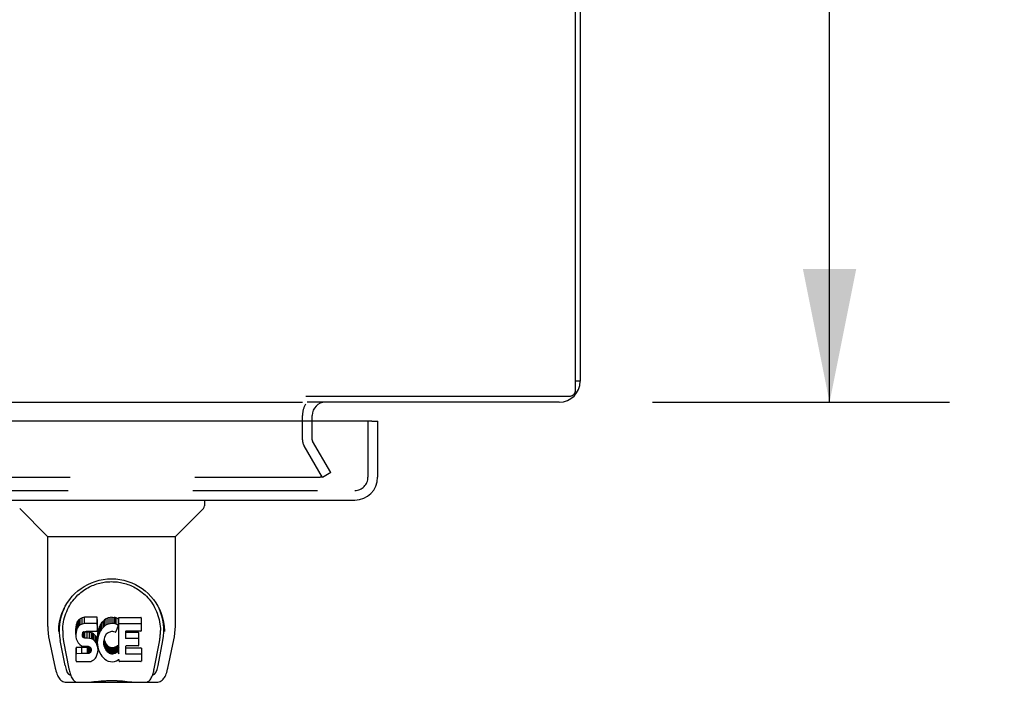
# Model space of a CAD drawing. Header units: inches. Extents: x 0 to 245, y 0 to 158.
# Tile 154 of 159: x 106.1 to 116.74, y 132.22 to 139.38. Entities that reach past the tile are written whole.
import ezdxf

# ---------------------------------------------------------------- set-up
doc = ezdxf.new("R2010")
doc.units = ezdxf.units.IN
doc.header["$LTSCALE"] = 13.466196
doc.header["$MEASUREMENT"] = 0
doc.linetypes.add('HIDDEN', pattern=[0.2, 0.1, -0.1])
doc.layers.get('0').update_dxf_attribs({"linetype": 'CONTINUOUS'})
for name, color, linetype in [('DEFAULT_2', 8, 'HIDDEN'), ('DIMENSIONS', 7, 'CONTINUOUS'), ('MAIN_OR_RIGHT_DOOR_ASSEMBLY', 7, 'CONTINUOUS')]:
    doc.layers.add(name, color=color, linetype=linetype)
doc.styles.get("Standard").update_dxf_attribs({"font": 'arial.ttf'})
doc.dimstyles.new('DIMSTYLE_1', dxfattribs={"dimtxt": 1.080176, "dimasz": 1.440235, "dimexe": 0.09, "dimexo": 0.07, "dimgap": 0.0375, "dimtad": 0, "dimtih": 1, "dimtoh": 1, "dimzin": 4, "dimdsep": 46, "dimtxsty": 'Standard', "dimblk": '_FILLED', "dimblk1": '_FILLED', "dimblk2": '_FILLED', "dimcen": 0.09, "dimadec": 3, "dimazin": 1, "dimtfac": 1, "dimtdec": 3, "dimtofl": 0, "dimtmove": 0, "dimatfit": 3, "dimldrblk": '_FILLED', "dimfxl": 0, "dimtolj": 1, "dimtzin": 4, "dimarcsym": 0})

# ---------------------------------------------------------------- blocks, each defined once
blk = doc.blocks.new('_FILLED')
at = {"color": 0, "linetype": 'ByBlock'}
blk.add_solid([(0, 0), (-1, 0.2), (-1, -0.2)], dxfattribs=at)
blk = doc.blocks.new('*D6')
at = {"layer": 'DIMENSIONS', "color": 2, "linetype": 'Continuous'}
for p, q in [((112.938, 147.243), (116.146, 147.243)), ((114.849, 147.243), (114.849, 142.323)), ((114.849, 135.243), (114.849, 140.163)), ((112.938, 135.243), (116.146, 135.243))]:
    blk.add_line(p, q, dxfattribs=at)
at = {"layer": 'DIMENSIONS', "color": 2, "linetype": 'Continuous', "xscale": 1.4402348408, "yscale": 1.4402348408, "zscale": 1.4402348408}
for p, rotation in [((114.849, 147.243), 90), ((114.849, 135.243), 270)]:
    blk.add_blockref('_FILLED', p, dxfattribs=dict(at, rotation=rotation))
at = {"layer": 'DIMENSIONS', "color": 2, "linetype": 'Continuous', "insert": (114.849, 141.783), "char_height": 1.0802, "width": 3.77459, "attachment_point": 2, "line_spacing_factor": 0.9}
blk.add_mtext('12.00', dxfattribs=at)

msp = doc.modelspace()

# ---------------------------------------------------------------- linework, layer by layer
at = {"color": 7, "linetype": 'Continuous'}
for p, q in [((112.103, 135.369), (112.103, 147.129)), ((112.155, 135.469), (112.103, 135.469)), ((109.19, 135.309), (112.041, 135.309)), ((40.905, 135.243), (109.155, 135.243))]:
    msp.add_line(p, q, dxfattribs=at)
at = {"color": 3, "linetype": 'Continuous'}
for p, q in [((112.155, 147.017), (112.155, 135.469)), ((111.929, 135.243), (109.207, 135.243)), ((109.259, 135.039), (109.259, 135.101))]:
    msp.add_line(p, q, dxfattribs=at)
at = {"color": 7, "linetype": 'Continuous'}
msp.add_lwpolyline([(112.041, 135.309), (112.046, 135.309), (112.052, 135.31), (112.057, 135.311), (112.062, 135.313), (112.067, 135.315), (112.072, 135.317), (112.077, 135.32), (112.081, 135.323), (112.085, 135.327), (112.089, 135.331), (112.092, 135.335), (112.095, 135.339), (112.098, 135.344), (112.1, 135.349), (112.101, 135.354), (112.103, 135.359), (112.103, 135.364), (112.103, 135.369)], dxfattribs=at)
at = {"color": 3, "linetype": 'Continuous'}
for centre, radius, start, end in [((111.929, 135.469), 0.226, 270, 360), ((109.402, 135.101), 0.142, 90, 180)]:
    msp.add_arc(centre, radius, start, end, dxfattribs=at)
at = {"layer": 'DEFAULT_2', "color": 8, "linetype": 'HIDDEN'}
for p, q in [((109.155, 134.838), (109.155, 135.101)), ((109.259, 134.838), (109.259, 135.039)), ((109.37, 134.431), (109.173, 134.771)), ((109.46, 134.483), (109.263, 134.823)), ((109.46, 134.483), (109.37, 134.431)), ((109.338, 134.431), (76.499, 134.431))]:
    msp.add_line(p, q, dxfattribs=at)
for points in [[(109.358, 134.448), (109.358, 134.446), (109.357, 134.444), (109.357, 134.442), (109.356, 134.441), (109.355, 134.439), (109.354, 134.437), (109.352, 134.436), (109.35, 134.434), (109.349, 134.433), (109.347, 134.432), (109.345, 134.432), (109.342, 134.431), (109.34, 134.431), (109.338, 134.431)], [(109.356, 134.456), (109.357, 134.454), (109.357, 134.452), (109.358, 134.45), (109.358, 134.448), (109.358, 134.448)]]:
    msp.add_lwpolyline(points, dxfattribs=at)
for centre, radius, start, end in [((109.402, 135.101), 0.246, 150.3498, 180), ((109.289, 134.838), 0.134, 180, 210), ((109.289, 134.838), 0.03, 180, 210)]:
    msp.add_arc(centre, radius, start, end, dxfattribs=at)
at = {"layer": 'MAIN_OR_RIGHT_DOOR_ASSEMBLY', "color": 3, "linetype": 'Continuous'}
for p, q in [((109.906, 135.039), (75.467, 135.039)), ((109.968, 134.432), (109.968, 135.039)), ((75.652, 134.185), (109.721, 134.185))]:
    msp.add_line(p, q, dxfattribs=at)
at = {"layer": 'MAIN_OR_RIGHT_DOOR_ASSEMBLY', "color": 8, "linetype": 'HIDDEN'}
for p, q in [((109.864, 134.432), (109.864, 135.039)), ((75.652, 134.289), (109.721, 134.289))]:
    msp.add_line(p, q, dxfattribs=at)
at = {"layer": 'MAIN_OR_RIGHT_DOOR_ASSEMBLY', "color": 7, "linetype": 'Continuous'}
for p, q in [((109.906, 135.039), (109.968, 135.039)), ((108.097, 134.185), (108.097, 134.123)), ((106.398, 133.797), (106.101, 134.095)), ((107.788, 133.797), (108.085, 134.095)), ((106.404, 133.791), (107.782, 133.791)), ((106.404, 132.819), (106.404, 133.791)), ((107.782, 132.82), (107.782, 133.791)), ((106.529, 132.851), (106.528, 132.787)), ((106.714, 132.846), (106.709, 132.823)), ((106.723, 132.869), (106.714, 132.846)), ((106.714, 132.78), (106.714, 132.846)), ((106.737, 132.889), (106.723, 132.869)), ((106.723, 132.802), (106.723, 132.869)), ((106.745, 132.897), (106.737, 132.889)), ((106.737, 132.822), (106.737, 132.889)), ((106.755, 132.903), (106.745, 132.897)), ((106.745, 132.83), (106.745, 132.897)), ((106.776, 132.913), (106.755, 132.903)), ((106.755, 132.836), (106.755, 132.903)), ((106.776, 132.846), (106.755, 132.836)), ((106.8, 132.92), (106.776, 132.913)), ((106.776, 132.846), (106.776, 132.913)), ((106.8, 132.853), (106.776, 132.846)), ((106.939, 132.92), (106.8, 132.92)), ((106.8, 132.853), (106.8, 132.92)), ((106.939, 132.853), (106.8, 132.853)), ((106.941, 132.877), (106.939, 132.92)), ((106.939, 132.853), (106.939, 132.92)), ((106.941, 132.81), (106.939, 132.853)), ((106.941, 132.81), (106.941, 132.877)), ((106.986, 132.858), (106.973, 132.84)), ((107.001, 132.875), (106.986, 132.858)), ((106.986, 132.791), (106.986, 132.858)), ((107.017, 132.89), (107.001, 132.875)), ((107.001, 132.808), (107.001, 132.875)), ((107.035, 132.903), (107.017, 132.89)), ((107.017, 132.823), (107.017, 132.89)), ((107.056, 132.912), (107.035, 132.903)), ((107.035, 132.836), (107.035, 132.903)), ((107.078, 132.917), (107.056, 132.912)), ((107.056, 132.845), (107.056, 132.912)), ((107.078, 132.85), (107.056, 132.845)), ((107.1, 132.919), (107.078, 132.917)), ((107.078, 132.85), (107.078, 132.917)), ((107.1, 132.852), (107.078, 132.85)), ((107.1, 132.919), (107.122, 132.918)), ((107.1, 132.852), (107.1, 132.919)), ((107.122, 132.851), (107.1, 132.852)), ((107.133, 132.917), (107.122, 132.918)), ((107.122, 132.851), (107.122, 132.918)), ((107.133, 132.85), (107.122, 132.851)), ((107.144, 132.913), (107.133, 132.917)), ((107.133, 132.85), (107.133, 132.917)), ((107.144, 132.846), (107.133, 132.85)), ((107.163, 132.901), (107.144, 132.913)), ((107.144, 132.846), (107.144, 132.913)), ((107.163, 132.834), (107.144, 132.846)), ((107.163, 132.901), (107.163, 132.834)), ((107.164, 132.898), (107.164, 132.831)), ((107.173, 132.918), (107.41, 132.918)), ((107.173, 132.526), (107.173, 132.918)), ((107.173, 132.851), (107.41, 132.851)), ((107.414, 132.914), (107.414, 132.772)), ((107.657, 132.851), (107.658, 132.787)), ((106.522, 132.765), (106.522, 132.764)), ((106.566, 132.778), (106.566, 132.754)), ((106.709, 132.823), (106.707, 132.799)), ((106.707, 132.733), (106.707, 132.799)), ((106.709, 132.756), (106.707, 132.733)), ((106.709, 132.756), (106.709, 132.823)), ((106.714, 132.78), (106.709, 132.756)), ((106.723, 132.802), (106.714, 132.78)), ((106.737, 132.822), (106.723, 132.802)), ((106.745, 132.83), (106.737, 132.822)), ((106.755, 132.836), (106.745, 132.83)), ((106.779, 132.736), (106.781, 132.751)), ((106.781, 132.751), (106.784, 132.758)), ((106.781, 132.706), (106.781, 132.751)), ((106.784, 132.758), (106.79, 132.762)), ((106.785, 132.7), (106.785, 132.759)), ((106.79, 132.762), (106.804, 132.767)), ((106.792, 132.762), (106.791, 132.763)), ((106.806, 132.758), (106.792, 132.762)), ((106.792, 132.696), (106.792, 132.762)), ((106.804, 132.767), (106.819, 132.768)), ((106.83, 132.759), (106.806, 132.758)), ((106.806, 132.692), (106.806, 132.758)), ((106.819, 132.768), (106.932, 132.768)), ((106.854, 132.758), (106.83, 132.759)), ((106.83, 132.692), (106.83, 132.759)), ((106.877, 132.753), (106.854, 132.758)), ((106.854, 132.691), (106.854, 132.758)), ((106.888, 132.748), (106.877, 132.753)), ((106.877, 132.686), (106.877, 132.753)), ((106.898, 132.741), (106.888, 132.748)), ((106.888, 132.681), (106.888, 132.748)), ((106.915, 132.724), (106.898, 132.741)), ((106.898, 132.674), (106.898, 132.741)), ((106.932, 132.768), (106.937, 132.769)), ((106.937, 132.769), (106.939, 132.774)), ((106.939, 132.774), (106.94, 132.787)), ((106.944, 132.756), (106.939, 132.712)), ((106.94, 132.787), (106.941, 132.81)), ((106.948, 132.778), (106.944, 132.756)), ((106.944, 132.689), (106.944, 132.756)), ((106.954, 132.799), (106.948, 132.778)), ((106.948, 132.711), (106.948, 132.778)), ((106.962, 132.82), (106.954, 132.799)), ((106.954, 132.733), (106.954, 132.799)), ((106.962, 132.753), (106.954, 132.733)), ((106.973, 132.84), (106.962, 132.82)), ((106.962, 132.753), (106.962, 132.82)), ((106.973, 132.773), (106.962, 132.753)), ((106.973, 132.773), (106.973, 132.84)), ((106.986, 132.791), (106.973, 132.773)), ((107.001, 132.808), (106.986, 132.791)), ((107.017, 132.823), (107.001, 132.808)), ((107.035, 132.836), (107.017, 132.823)), ((107.056, 132.845), (107.035, 132.836)), ((107.044, 132.745), (107.036, 132.735)), ((107.055, 132.753), (107.044, 132.745)), ((107.08, 132.763), (107.055, 132.753)), ((107.093, 132.767), (107.08, 132.763)), ((107.106, 132.767), (107.093, 132.767)), ((107.119, 132.763), (107.106, 132.767)), ((107.132, 132.759), (107.119, 132.763)), ((107.164, 132.829), (107.138, 132.761)), ((107.243, 132.763), (107.243, 132.696)), ((107.41, 132.768), (107.247, 132.768)), ((107.247, 132.758), (107.379, 132.758)), ((107.383, 132.754), (107.383, 132.614)), ((107.664, 132.764), (107.664, 132.765)), ((106.419, 132.676), (106.484, 132.371)), ((106.591, 132.399), (106.539, 132.669)), ((106.575, 132.657), (106.632, 132.364)), ((106.707, 132.733), (106.708, 132.709)), ((106.708, 132.709), (106.712, 132.685)), ((106.712, 132.685), (106.72, 132.663)), ((106.72, 132.663), (106.733, 132.643)), ((106.733, 132.643), (106.749, 132.625)), ((106.778, 132.721), (106.779, 132.736)), ((106.779, 132.713), (106.778, 132.721)), ((106.779, 132.713), (106.779, 132.736)), ((106.781, 132.706), (106.779, 132.713)), ((106.785, 132.7), (106.781, 132.706)), ((106.792, 132.696), (106.785, 132.7)), ((106.806, 132.692), (106.792, 132.696)), ((106.83, 132.692), (106.806, 132.692)), ((106.854, 132.691), (106.83, 132.692)), ((106.877, 132.686), (106.854, 132.691)), ((106.888, 132.681), (106.877, 132.686)), ((106.898, 132.674), (106.888, 132.681)), ((106.915, 132.658), (106.898, 132.674)), ((106.929, 132.704), (106.915, 132.724)), ((106.915, 132.658), (106.915, 132.724)), ((106.929, 132.638), (106.915, 132.658)), ((106.938, 132.682), (106.929, 132.704)), ((106.929, 132.638), (106.929, 132.704)), ((106.938, 132.615), (106.929, 132.638)), ((106.939, 132.678), (106.938, 132.682)), ((106.938, 132.615), (106.938, 132.682)), ((106.939, 132.645), (106.939, 132.712)), ((106.944, 132.689), (106.939, 132.645)), ((106.939, 132.645), (106.94, 132.623)), ((106.948, 132.711), (106.944, 132.689)), ((106.954, 132.733), (106.948, 132.711)), ((107.009, 132.661), (107.008, 132.634)), ((107.008, 132.634), (107.01, 132.621)), ((107.012, 132.687), (107.009, 132.661)), ((107.01, 132.621), (107.01, 132.661)), ((107.011, 132.68), (107.013, 132.674)), ((107.016, 132.7), (107.012, 132.687)), ((107.013, 132.674), (107.023, 132.65)), ((107.013, 132.608), (107.013, 132.674)), ((107.022, 132.712), (107.016, 132.7)), ((107.036, 132.735), (107.022, 132.712)), ((107.023, 132.65), (107.036, 132.627)), ((107.023, 132.583), (107.023, 132.65)), ((107.247, 132.692), (107.379, 132.692)), ((107.553, 132.364), (107.61, 132.653)), ((107.595, 132.399), (107.647, 132.669)), ((107.61, 132.654), (107.611, 132.657)), ((107.702, 132.371), (107.767, 132.676)), ((106.709, 132.447), (106.709, 132.588)), ((106.773, 132.593), (106.714, 132.593)), ((106.714, 132.526), (106.714, 132.593)), ((106.773, 132.527), (106.714, 132.526)), ((106.749, 132.625), (106.769, 132.612)), ((106.769, 132.612), (106.78, 132.608)), ((106.834, 132.594), (106.773, 132.593)), ((106.773, 132.527), (106.773, 132.593)), ((106.834, 132.527), (106.773, 132.527)), ((106.78, 132.608), (106.792, 132.606)), ((106.792, 132.606), (106.839, 132.606)), ((106.849, 132.595), (106.834, 132.594)), ((106.834, 132.527), (106.834, 132.594)), ((106.849, 132.528), (106.834, 132.527)), ((106.839, 132.606), (106.847, 132.605)), ((106.847, 132.605), (106.854, 132.602)), ((106.856, 132.598), (106.849, 132.595)), ((106.849, 132.528), (106.849, 132.595)), ((106.856, 132.531), (106.849, 132.528)), ((106.854, 132.602), (106.86, 132.598)), ((106.857, 132.6), (106.856, 132.598)), ((106.856, 132.531), (106.856, 132.598)), ((106.861, 132.537), (106.856, 132.531)), ((106.86, 132.598), (106.865, 132.592)), ((106.861, 132.537), (106.861, 132.596)), ((106.87, 132.549), (106.861, 132.537)), ((106.865, 132.592), (106.871, 132.578)), ((106.87, 132.549), (106.87, 132.58)), ((106.873, 132.556), (106.87, 132.549)), ((106.871, 132.578), (106.874, 132.563)), ((106.873, 132.556), (106.873, 132.568)), ((106.874, 132.563), (106.873, 132.556)), ((106.944, 132.592), (106.938, 132.615)), ((106.939, 132.521), (106.945, 132.544)), ((106.94, 132.623), (106.943, 132.601)), ((106.943, 132.601), (106.948, 132.579)), ((106.947, 132.568), (106.944, 132.592)), ((106.945, 132.544), (106.947, 132.568)), ((106.947, 132.568), (106.947, 132.583)), ((106.948, 132.579), (106.955, 132.558)), ((106.955, 132.558), (106.976, 132.518)), ((107.01, 132.621), (107.013, 132.608)), ((107.013, 132.608), (107.023, 132.583)), ((107.023, 132.583), (107.036, 132.56)), ((107.036, 132.627), (107.045, 132.616)), ((107.036, 132.56), (107.036, 132.627)), ((107.036, 132.56), (107.045, 132.55)), ((107.045, 132.616), (107.055, 132.608)), ((107.045, 132.55), (107.045, 132.616)), ((107.045, 132.55), (107.055, 132.541)), ((107.055, 132.608), (107.066, 132.6)), ((107.055, 132.541), (107.055, 132.608)), ((107.055, 132.541), (107.066, 132.533)), ((107.066, 132.6), (107.079, 132.595)), ((107.066, 132.533), (107.066, 132.6)), ((107.066, 132.533), (107.079, 132.529)), ((107.079, 132.595), (107.092, 132.593)), ((107.079, 132.529), (107.079, 132.595)), ((107.079, 132.529), (107.092, 132.526)), ((107.092, 132.593), (107.105, 132.593)), ((107.092, 132.526), (107.092, 132.593)), ((107.105, 132.593), (107.118, 132.594)), ((107.105, 132.526), (107.105, 132.593)), ((107.105, 132.526), (107.118, 132.528)), ((107.118, 132.594), (107.131, 132.599)), ((107.118, 132.528), (107.118, 132.594)), ((107.118, 132.528), (107.131, 132.532)), ((107.131, 132.599), (107.143, 132.604)), ((107.131, 132.532), (107.131, 132.599)), ((107.131, 132.532), (107.143, 132.537)), ((107.143, 132.604), (107.154, 132.611)), ((107.143, 132.537), (107.143, 132.604)), ((107.143, 132.537), (107.154, 132.545)), ((107.154, 132.611), (107.154, 132.545)), ((107.161, 132.61), (107.173, 132.593)), ((107.161, 132.544), (107.173, 132.526)), ((107.244, 132.605), (107.244, 132.527)), ((107.379, 132.609), (107.249, 132.609)), ((107.249, 132.59), (107.41, 132.59)), ((107.415, 132.585), (107.415, 132.446)), ((106.714, 132.442), (106.858, 132.442)), ((106.858, 132.442), (106.87, 132.443)), ((106.87, 132.443), (106.881, 132.447)), ((106.881, 132.447), (106.901, 132.461)), ((106.901, 132.461), (106.918, 132.478)), ((106.918, 132.478), (106.925, 132.488)), ((106.925, 132.488), (106.93, 132.499)), ((106.93, 132.499), (106.939, 132.521)), ((106.976, 132.518), (106.989, 132.5)), ((106.989, 132.5), (107.003, 132.483)), ((107.003, 132.483), (107.02, 132.468)), ((107.02, 132.468), (107.037, 132.455)), ((107.037, 132.455), (107.047, 132.449)), ((107.047, 132.449), (107.058, 132.446)), ((107.058, 132.446), (107.08, 132.44)), ((107.08, 132.44), (107.101, 132.438)), ((107.092, 132.526), (107.105, 132.526)), ((107.101, 132.438), (107.124, 132.441)), ((107.124, 132.441), (107.145, 132.448)), ((107.145, 132.448), (107.164, 132.459)), ((107.175, 132.459), (107.164, 132.459)), ((107.164, 132.459), (107.164, 132.459)), ((107.175, 132.446), (107.175, 132.459)), ((107.41, 132.442), (107.179, 132.442)), ((107.249, 132.523), (107.41, 132.523)), ((106.608, 132.217), (107.578, 132.217)), ((106.65, 132.295), (106.643, 132.295)), ((106.649, 132.3), (106.652, 132.29)), ((106.652, 132.289), (106.652, 132.29)), ((106.695, 132.217), (106.693, 132.217)), ((107.493, 132.217), (107.491, 132.217)), ((107.534, 132.29), (107.537, 132.3)), ((107.534, 132.289), (107.534, 132.29)), ((107.543, 132.295), (107.536, 132.295))]:
    msp.add_line(p, q, dxfattribs=at)
for points in [[(106.522, 132.777), (106.525, 132.819), (106.532, 132.869), (106.542, 132.915), (106.557, 132.96), (106.574, 133.001), (106.593, 133.041), (106.616, 133.078), (106.641, 133.113), (106.668, 133.146), (106.697, 133.176), (106.729, 133.204), (106.763, 133.23), (106.798, 133.253), (106.836, 133.274), (106.876, 133.292), (106.917, 133.307), (106.96, 133.32), (107.004, 133.328), (107.048, 133.334), (107.093, 133.335), (107.138, 133.333), (107.183, 133.328), (107.227, 133.319), (107.27, 133.307), (107.311, 133.292), (107.351, 133.274), (107.388, 133.253), (107.424, 133.23), (107.457, 133.204), (107.489, 133.176), (107.518, 133.145), (107.546, 133.112), (107.57, 133.077), (107.593, 133.04), (107.613, 133.001), (107.63, 132.959), (107.644, 132.915), (107.654, 132.868), (107.661, 132.818), (107.664, 132.777)], [(106.853, 133.247), (106.869, 133.255), (106.885, 133.262), (106.901, 133.268), (106.917, 133.274), (106.933, 133.28), (106.949, 133.284), (106.965, 133.289), (106.981, 133.292), (106.997, 133.296), (107.013, 133.298), (107.029, 133.301), (107.044, 133.302), (107.06, 133.304), (107.076, 133.304), (107.092, 133.305), (107.108, 133.304), (107.124, 133.304), (107.14, 133.302), (107.156, 133.301), (107.172, 133.299), (107.188, 133.296), (107.204, 133.293), (107.22, 133.289), (107.236, 133.285), (107.252, 133.28), (107.268, 133.275), (107.284, 133.269), (107.3, 133.262), (107.316, 133.255)], [(106.566, 132.778), (106.566, 132.798), (106.568, 132.822), (106.571, 132.846), (106.574, 132.87), (106.579, 132.893), (106.585, 132.917), (106.591, 132.939), (106.599, 132.961), (106.608, 132.983), (106.617, 133.004), (106.627, 133.024), (106.638, 133.044), (106.65, 133.063), (106.662, 133.081), (106.675, 133.098), (106.688, 133.115), (106.702, 133.13), (106.716, 133.145), (106.73, 133.16), (106.745, 133.173), (106.76, 133.186), (106.775, 133.198), (106.79, 133.209), (106.806, 133.22), (106.822, 133.229), (106.837, 133.238), (106.853, 133.247)], [(107.316, 133.255), (107.332, 133.247), (107.348, 133.239), (107.364, 133.23), (107.379, 133.22), (107.395, 133.21), (107.41, 133.198), (107.425, 133.186), (107.44, 133.174), (107.455, 133.16), (107.47, 133.146), (107.484, 133.131), (107.498, 133.115), (107.511, 133.099), (107.524, 133.081), (107.536, 133.063), (107.548, 133.044), (107.558, 133.025), (107.569, 133.004), (107.578, 132.983), (107.587, 132.962), (107.594, 132.94), (107.601, 132.917), (107.607, 132.894), (107.612, 132.87), (107.615, 132.846), (107.618, 132.822), (107.62, 132.798), (107.62, 132.778)], [(106.404, 132.819), (106.405, 132.787), (106.408, 132.747), (106.413, 132.707), (106.419, 132.676)], [(106.522, 132.765), (106.522, 132.77), (106.522, 132.777)], [(106.566, 132.754), (106.566, 132.738), (106.568, 132.71), (106.571, 132.682), (106.575, 132.657)], [(107.611, 132.657), (107.611, 132.66), (107.612, 132.664), (107.612, 132.666), (107.613, 132.67), (107.614, 132.673), (107.614, 132.676), (107.615, 132.679), (107.615, 132.683), (107.615, 132.686), (107.616, 132.69), (107.616, 132.694), (107.617, 132.698), (107.617, 132.702), (107.618, 132.706), (107.618, 132.71), (107.618, 132.714), (107.619, 132.719), (107.619, 132.723), (107.619, 132.728), (107.619, 132.732), (107.62, 132.737), (107.62, 132.742), (107.62, 132.747), (107.62, 132.752), (107.62, 132.778)], [(107.664, 132.777), (107.664, 132.77), (107.664, 132.765)], [(107.767, 132.676), (107.773, 132.707), (107.778, 132.746), (107.781, 132.786), (107.782, 132.82)], [(106.714, 132.593), (106.713, 132.593), (106.713, 132.593), (106.713, 132.593), (106.712, 132.593), (106.712, 132.592), (106.711, 132.592), (106.711, 132.592), (106.711, 132.591), (106.71, 132.591), (106.71, 132.591), (106.71, 132.59), (106.71, 132.59), (106.709, 132.589), (106.709, 132.588)], [(106.714, 132.526), (106.713, 132.526), (106.713, 132.526), (106.713, 132.526), (106.712, 132.526), (106.712, 132.525), (106.711, 132.525), (106.711, 132.525), (106.711, 132.525), (106.71, 132.524), (106.71, 132.524), (106.71, 132.523), (106.71, 132.523), (106.709, 132.522), (106.709, 132.522)], [(106.484, 132.371), (106.487, 132.358), (106.492, 132.34), (106.497, 132.323), (106.502, 132.308), (106.508, 132.294), (106.514, 132.282), (106.52, 132.271), (106.527, 132.26), (106.535, 132.25), (106.545, 132.241), (106.555, 132.233), (106.566, 132.227), (106.579, 132.222), (106.592, 132.218), (106.605, 132.217), (106.608, 132.217)], [(106.632, 132.364), (106.635, 132.352), (106.638, 132.338), (106.641, 132.325), (106.645, 132.312), (106.649, 132.3)], [(107.537, 132.3), (107.541, 132.312), (107.545, 132.325), (107.548, 132.338), (107.551, 132.352), (107.553, 132.364)], [(107.578, 132.217), (107.58, 132.217), (107.594, 132.218), (107.607, 132.221), (107.619, 132.226), (107.63, 132.233), (107.641, 132.241), (107.65, 132.25), (107.658, 132.26), (107.665, 132.27), (107.672, 132.281), (107.678, 132.294), (107.684, 132.308), (107.689, 132.323), (107.694, 132.339), (107.699, 132.358), (107.702, 132.371)], [(106.652, 132.289), (106.658, 132.277), (106.664, 132.264), (106.67, 132.254), (106.677, 132.244), (106.684, 132.236), (106.692, 132.229), (106.701, 132.224), (106.711, 132.219), (106.721, 132.217), (106.729, 132.217)], [(106.81, 132.217), (106.83, 132.217), (106.852, 132.219), (106.875, 132.221), (106.9, 132.224), (106.926, 132.226), (106.953, 132.229), (106.98, 132.232), (107.008, 132.234), (107.037, 132.236), (107.066, 132.237), (107.096, 132.237), (107.125, 132.237), (107.154, 132.236), (107.182, 132.234), (107.21, 132.232), (107.237, 132.229), (107.263, 132.226), (107.288, 132.223), (107.312, 132.221), (107.335, 132.219), (107.356, 132.217), (107.376, 132.217)], [(106.81, 132.217), (106.832, 132.217), (106.858, 132.219), (106.886, 132.221), (106.914, 132.224), (106.943, 132.227), (106.972, 132.23), (107.001, 132.232), (107.032, 132.234), (107.062, 132.235), (107.092, 132.236), (107.123, 132.235), (107.153, 132.234), (107.184, 132.232), (107.213, 132.23), (107.243, 132.227), (107.3, 132.221)], [(107.3, 132.221), (107.327, 132.219), (107.354, 132.217), (107.376, 132.217)], [(107.457, 132.217), (107.465, 132.217), (107.475, 132.219), (107.485, 132.224), (107.494, 132.229), (107.502, 132.236), (107.509, 132.244), (107.516, 132.253), (107.522, 132.264), (107.528, 132.277), (107.534, 132.289)]]:
    msp.add_lwpolyline(points, dxfattribs=at)
at = {"layer": 'MAIN_OR_RIGHT_DOOR_ASSEMBLY', "color": 3, "linetype": 'Continuous'}
msp.add_arc((109.721, 134.432), 0.246, 270, 360, dxfattribs=at)
at = {"layer": 'MAIN_OR_RIGHT_DOOR_ASSEMBLY', "color": 8, "linetype": 'HIDDEN'}
msp.add_arc((109.721, 134.432), 0.142, 270, 360, dxfattribs=at)
at = {"layer": 'MAIN_OR_RIGHT_DOOR_ASSEMBLY', "color": 7, "linetype": 'Continuous'}
for centre, radius, start, end in [((108.058, 134.123), 0.0394, 315, 360), ((106.412, 133.811), 0.0197, 225, 270), ((107.774, 133.811), 0.0197, 270, 315)]:
    msp.add_arc(centre, radius, start, end, dxfattribs=at)
for centre, major_axis, ratio, start_param, end_param in [((107.093, 132.778), (0, 0.565), 0.999848, 1.137008, 1.76365), ((107.093, 132.778), (0, 0.565), 0.999848, 4.519536, 5.145564), ((107.16, 132.898), (0, 0.00448), 1, -1.566905, -0.665444), ((107.41, 132.914), (0, 0.00448), 1, -1.570796, 0), ((107.41, 132.847), (0, 0.00448), 1, -1.570796, 0), ((107.134, 132.763), (0, 0.00448), 1, -3.557718, -1.937287), ((107.16, 132.831), (0, 0.00448), 1, -1.566955, -0.665444), ((107.16, 132.831), (0.00448, 0), 1, -0.366491, 0.003842), ((107.247, 132.763), (0, 0.00448), 1, 0, 1.570796), ((107.247, 132.763), (0, 0.00448), 1, 1.570796, 3.141593), ((107.379, 132.754), (0, 0.00448), 1, -1.570796, 0), ((107.41, 132.772), (0, 0.00448), 1, -3.141593, -1.570796), ((107.247, 132.696), (0, 0.00448), 1, 1.570796, 3.141593), ((107.379, 132.687), (0, 0.00448), 1, -1.570796, 0), ((107.157, 132.608), (0, 0.00448), 1, -0.975826, 0.651783), ((107.157, 132.541), (0, 0.00448), 1, -0.975826, 0.651783), ((107.249, 132.605), (0, 0.00448), 1, 0, 1.570796), ((107.249, 132.594), (0, 0.00448), 1, 1.570796, 3.141593), ((107.249, 132.527), (0, 0.00448), 1, 1.570796, 3.141593), ((107.379, 132.614), (0, 0.00448), 1, -3.141593, -1.570796), ((107.41, 132.585), (0, 0.00448), 1, -1.570796, 0), ((106.714, 132.447), (0.00483, 0), 1, -3.141593, -1.570796), ((107.179, 132.446), (0, 0.00448), 1, 1.570796, 3.141593), ((107.41, 132.518), (0, 0.00448), 1, -1.570796, 0), ((107.41, 132.446), (0, 0.00448), 1, -3.141593, -1.570796), ((106.649, 132.65), (0.007, 0.354), 0.213027, -3.923008, -3.13761), ((107.537, 132.65), (-0.007, 0.354), 0.213027, -3.145575, -2.360177)]:
    msp.add_ellipse(centre, major_axis=major_axis, ratio=ratio, start_param=start_param, end_param=end_param, dxfattribs=at)

# ---------------------------------------------------------------- dimensions: what is measured, and where the dimension line sits
at = {"layer": 'DIMENSIONS', "color": 2, "linetype": 'Continuous'}
dim = msp.add_linear_dim(base=(114.849, 135.243), p1=(112.868, 147.243), p2=(112.868, 135.243), angle=270, dimstyle='DIMSTYLE_1', dxfattribs=at)
dim.commit()
dim.dimension.update_dxf_attribs({"geometry": '*D6', "text_midpoint": (114.895, 141.237), "dimtype": 160})

doc.saveas('drawing.dxf')
